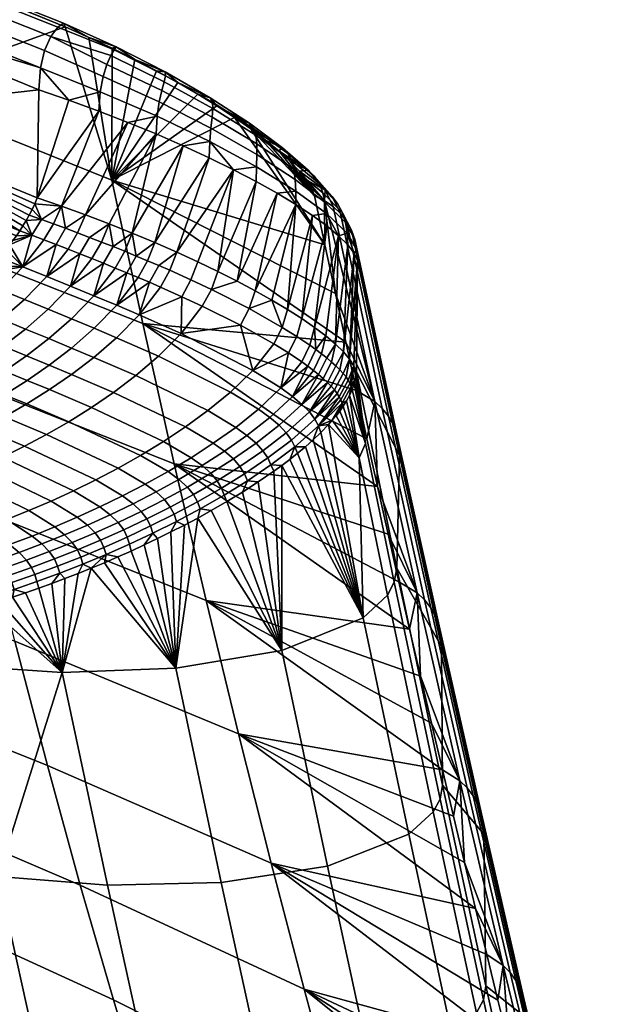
# Model space of a CAD drawing. Header units: millimetres. Extents: x -294 to 294, y -233 to 285.
# Tile 86 of 88: x 191 to 223, y 191 to 246. Entities that reach past the tile are written whole.
import ezdxf

# ---------------------------------------------------------------- set-up
doc = ezdxf.new("R2010")
doc.units = ezdxf.units.MM
doc.header["$MEASUREMENT"] = 0
doc.layers.add('podnoz', color=251, linetype='Continuous')
doc.layers.add('sedak', color=22, linetype='Continuous')

msp = doc.modelspace()

# ---------------------------------------------------------------- meshes
at = {"layer": 'podnoz'}
mesh = msp.add_polyface(dxfattribs=at)
corners = [(238.119, 158.477, 449.14), (194.352, 146.78, 436.852), (194.004, 146.365, 438.304), (237.365, 157.932, 451.99), (239.138, 157.932, 446.374), (195.228, 146.78, 434.076), (194.758, 146.909, 435.454), (236.892, 272.097, 2), (235.5, 271.316, 2), (237.055, 117.209, 611.832), (234.292, 270.275, 2), (234.343, 115.483, 611.393), (233.309, 269.016, 2), (232.59, 267.604, 2), (232.562, 112.854, 610.725), (238.413, 272.582, 2), (240, 272.746, 2), (240, 117.754, 611.97), (241.587, 272.582, 2), (242.945, 117.209, 611.832), (243.108, 272.097, 2), (244.5, 271.316, 2), (245.657, 115.483, 611.393), (245.708, 270.275, 2), (246.691, 269.016, 2), (232, 110, 610), (232.15, 266.081, 2), (232, 264.492, 2), (247.438, 112.854, 610.725), (247.85, 266.081, 2), (247.41, 267.604, 2), (248, 110, 610), (248, 264.492, 2), (247.438, 107.146, 609.275), (246.691, 259.968, 2), (247.41, 261.38, 2), (247.85, 262.903, 2), (242.945, 102.791, 608.168), (243.108, 256.886, 2), (244.5, 257.667, 2), (245.657, 104.517, 608.607), (245.708, 258.709, 2), (232.15, 262.903, 2), (232.59, 261.38, 2), (232.562, 107.146, 609.275), (234.343, 104.517, 608.607), (233.309, 259.968, 2), (234.292, 258.709, 2), (235.5, 257.667, 2), (241.587, 256.402, 2), (240, 102.246, 608.03), (240, 256.238, 2), (238.413, 256.402, 2), (236.892, 256.886, 2), (237.055, 102.791, 608.168)]
mesh.append_faces([[corners[k] for k in face] for face in [(0, 1, 2, 3), (4, 5, 6, 0), (7, 8, 9, 9), (8, 10, 11, 11), (12, 11, 10, 10), (12, 13, 14, 14), (15, 7, 9, 9), (16, 17, 18, 18), (18, 19, 20, 20), (21, 22, 23, 23), (21, 20, 19, 19), (16, 15, 17, 17), (23, 22, 24, 24), (25, 26, 27, 27), (13, 26, 14, 14), (11, 12, 14, 14), (8, 11, 9, 9), (28, 29, 30, 30), (19, 18, 17, 17), (28, 24, 22, 22), (19, 22, 21, 21), (31, 32, 29, 29), (17, 15, 9, 9), (28, 30, 24, 24), (33, 34, 35, 35), (33, 35, 36, 36), (37, 38, 39, 39), (40, 39, 41, 41), (40, 41, 34, 34), (42, 43, 44, 44), (27, 42, 25, 25), (45, 46, 47, 47), (45, 47, 48, 48), (46, 44, 43, 43), (38, 37, 49, 49), (50, 51, 49, 49), (51, 50, 52, 52), (53, 52, 54, 54), (48, 53, 54, 54), (54, 45, 48, 48), (44, 25, 42, 42), (32, 31, 36, 36)]])
mesh = msp.add_polyface(dxfattribs=at)
corners = [(237.069, 153.577, 456.609), (193.929, 140.567, 443.441), (194.231, 139.156, 443.677), (237.592, 150.723, 457.363), (236.967, 156.206, 454.708), (193.595, 143.399, 442.108), (193.708, 142.01, 442.923), (194.614, 137.746, 443.658), (238.454, 147.87, 457.046), (241.546, 153.577, 442.422), (197.625, 143.399, 429.338), (197.012, 144.638, 430.234), (240.373, 156.206, 443.919), (242.541, 150.148, 442.17), (199.18, 138.581, 428.484), (199.047, 139.156, 428.419), (242.408, 150.723, 442.105), (198.665, 140.567, 428.438), (198.186, 142.01, 428.736), (196.383, 145.646, 431.376), (239.138, 157.932, 446.374), (237.365, 157.932, 451.99), (193.748, 145.646, 439.726), (193.607, 144.638, 441.023), (194.004, 146.365, 438.304), (195.777, 146.365, 432.688), (195.228, 146.78, 434.076), (238.119, 158.477, 449.14), (194.758, 146.909, 435.454), (194.352, 146.78, 436.852), (177.675, 144.25, 433.426), (176.946, 142.478, 436.045), (185.907, 143.077, 438.64), (186.468, 144.837, 435.972), (178.461, 144.8, 430.586), (187.249, 145.387, 433.131), (179.242, 144.228, 427.749), (188.171, 144.823, 430.335), (179.955, 142.436, 425.139), (189.179, 143.051, 427.81), (169.983, 144.612, 431.395), (169.205, 142.842, 434.001), (170.746, 145.164, 428.549), (171.439, 144.595, 425.689), (172.001, 142.809, 423.038), (232.562, 112.854, 610.725), (232.15, 266.081, 2), (232, 110, 610), (248, 110, 610), (247.85, 266.081, 2), (247.438, 112.854, 610.725), (247.438, 107.146, 609.275), (247.85, 262.903, 2), (245.657, 104.517, 608.607), (246.691, 259.968, 2), (232.562, 107.146, 609.275), (233.309, 259.968, 2), (234.343, 104.517, 608.607)]
mesh.append_faces([[corners[k] for k in face] for face in [(0, 1, 2, 3), (4, 5, 6, 0), (3, 2, 7, 8), (9, 10, 11, 12), (13, 14, 15, 16), (16, 17, 18, 9), (12, 11, 19, 20), (21, 22, 23, 4), (0, 6, 1, 1), (4, 23, 5, 5), (21, 24, 22, 22), (20, 25, 26, 26), (27, 28, 29, 29), (9, 18, 10, 10), (20, 19, 25, 25), (30, 31, 32, 33), (34, 30, 33, 35), (36, 34, 35, 37), (38, 36, 37, 39), (40, 41, 31, 30), (42, 40, 30, 34), (43, 42, 34, 36), (44, 43, 36, 38), (32, 23, 22, 22), (33, 22, 24, 24), (23, 32, 5, 5), (35, 29, 28, 28), (35, 28, 26, 26), (37, 25, 19, 19), (39, 11, 10, 10), (11, 39, 19, 19), (25, 37, 26, 26), (29, 33, 24, 24), (32, 22, 33, 33), (33, 29, 35, 35), (37, 19, 39, 39), (35, 26, 37, 37), (45, 46, 47, 47), (48, 49, 50, 50), (51, 52, 48, 48), (53, 54, 51, 51), (55, 56, 57, 57)]])
mesh = msp.add_polyface(dxfattribs=at)
corners = [(242.979, 147.428, 443.081), (199.44, 137.222, 428.808), (199.18, 138.581, 428.484), (242.541, 150.148, 442.17), (243.014, 145.011, 445.013), (199.653, 133.444, 431.327), (199.693, 134.575, 430.244), (242.603, 143.458, 447.628), (199.499, 132.535, 432.585), (241.881, 142.97, 450.327), (198.907, 131.519, 435.318), (199.242, 131.891, 433.942), (199.619, 135.861, 429.395), (240.862, 143.515, 453.094), (198.051, 131.533, 438.02), (198.521, 131.403, 436.642), (239.627, 145.241, 455.548), (196.896, 132.667, 440.719), (197.502, 131.948, 439.408), (238.454, 147.87, 457.046), (195.093, 136.302, 443.36), (195.653, 134.914, 442.758), (196.267, 133.674, 441.862), (194.614, 137.746, 443.658), (242.408, 150.723, 442.105), (199.047, 139.156, 428.419), (198.665, 140.567, 428.438), (190.634, 136.85, 425.84), (190.773, 134.069, 426.658), (190.557, 131.602, 428.513), (190.001, 130.019, 431.083), (189.257, 129.527, 433.776), (188.335, 130.09, 436.572), (187.327, 131.863, 439.096), (186.472, 134.555, 440.692), (197.625, 143.399, 429.338), (198.186, 142.01, 428.736), (190.034, 140.359, 426.214), (197.403, 138.738, 427.902), (190.566, 137.438, 425.795), (241.587, 256.402, 2), (242.945, 102.791, 608.168), (240, 102.246, 608.03), (244.5, 257.667, 2), (245.657, 104.517, 608.607), (238.413, 256.402, 2), (237.055, 102.791, 608.168)]
mesh.append_faces([[corners[k] for k in face] for face in [(0, 1, 2, 3), (4, 5, 6, 0), (7, 8, 5, 4), (9, 10, 11, 7), (0, 12, 1, 1), (0, 6, 12, 12), (7, 11, 8, 8), (13, 14, 15, 9), (16, 17, 18, 13), (19, 20, 21, 16), (15, 10, 9, 9), (13, 18, 14, 14), (16, 22, 17, 17), (16, 21, 22, 22), (19, 23, 20, 20), (24, 25, 26, 26), (27, 2, 1, 1), (28, 1, 12, 12), (29, 6, 5, 5), (29, 5, 8, 8), (6, 28, 12, 12), (30, 11, 10, 10), (31, 10, 15, 15), (32, 14, 18, 18), (33, 17, 22, 22), (17, 32, 18, 18), (14, 31, 15, 15), (11, 30, 8, 8), (28, 6, 29, 29), (29, 8, 30, 30), (34, 21, 20, 20), (34, 20, 23, 23), (27, 1, 28, 28), (35, 36, 37, 37), (26, 37, 36, 36), (38, 26, 25, 25), (38, 2, 27, 39), (26, 38, 39, 39), (25, 2, 38, 38), (40, 41, 42, 42), (41, 43, 44, 44), (45, 42, 46, 46)]])
at = {"layer": 'sedak'}
mesh = msp.add_polyface(dxfattribs=at)
corners = [(180.74, 246.536, 807.085), (180.667, 240.546, 807.229), (192.164, 241.849, 807.065), (192.077, 235.864, 807.229), (169.142, 244.94, 807.23), (185.591, 233.784, 743.564), (183.882, 241.799, 772.882), (196.212, 236.849, 773.084), (197.929, 228.91, 743.977), (173.077, 238.348, 743.174), (171.397, 246.429, 772.69), (182.135, 250.05, 802.14), (193.637, 245.322, 802.148), (170.519, 254.487, 802.133), (170.158, 254.466, 805.331), (193.221, 245.307, 805.318), (193.542, 245.528, 804.255), (170.408, 254.695, 804.396), (170.541, 254.689, 803.314), (169.823, 253.932, 806.131), (192.844, 244.799, 806.104), (169.3, 252.148, 806.984), (192.257, 243.061, 806.942), (192.492, 244.017, 806.644), (169.51, 253.123, 806.682), (169.059, 242.954, 806.861), (168.861, 240.842, 805.753), (190.546, 233.265, 806.329), (187.957, 230.605, 803.606), (188.36, 230.961, 804.07), (191.113, 234.038, 806.792), (190.353, 233.024, 806.154), (190.738, 233.513, 806.494), (189.96, 232.565, 805.78), (190.927, 233.771, 806.649), (191.294, 234.316, 806.919), (191.47, 234.605, 807.029), (191.639, 234.906, 807.118), (191.798, 235.217, 807.184), (191.945, 235.537, 807.222), (188.763, 231.333, 804.522), (189.164, 231.722, 804.959), (192.312, 234.67, 807.127)]
mesh.append_faces([[corners[k] for k in face] for face in [(0, 1, 2, 2), (1, 3, 2, 2), (0, 4, 1, 1), (5, 6, 7, 8), (9, 10, 6, 5), (6, 11, 12, 12), (6, 13, 11, 11), (13, 6, 10, 10), (12, 7, 6, 6), (14, 15, 16, 17), (12, 18, 17, 16), (18, 12, 11, 11), (19, 20, 15, 14), (21, 22, 23, 24), (24, 23, 20, 19), (22, 21, 0, 0), (0, 2, 22, 22), (4, 25, 1, 1), (25, 26, 27, 27), (28, 29, 26, 26), (25, 30, 1, 1), (26, 31, 27, 27), (27, 32, 25, 25), (33, 31, 26, 26), (34, 25, 32, 32), (1, 30, 35, 35), (35, 36, 1, 1), (37, 1, 36, 36), (38, 39, 1, 1), (39, 3, 1, 1), (38, 1, 37, 37), (30, 25, 34, 34), (40, 41, 26, 26), (38, 42, 39, 39)]])
mesh = msp.add_polyface(dxfattribs=at)
corners = [(192.077, 235.864, 807.229), (193.839, 241.273, 806.98), (192.164, 241.849, 807.065), (195.488, 240.668, 806.74), (193.42, 235.404, 807.175), (197.101, 240.042, 806.351), (198.664, 239.399, 805.815), (194.75, 234.924, 807.022), (196.061, 234.427, 806.771), (197.345, 233.916, 806.424), (195.563, 241.724, 806.632), (192.257, 243.061, 806.942), (195.729, 242.579, 806.373), (192.492, 244.017, 806.644), (195.944, 243.245, 805.969), (192.844, 244.799, 806.104), (196.163, 243.732, 805.423), (193.221, 245.307, 805.318), (196.346, 244.055, 804.74), (196.446, 244.223, 803.924), (193.542, 245.528, 804.255), (194.949, 244.745, 802.087), (193.637, 245.322, 802.148), (196.231, 244.147, 801.909), (196.212, 236.849, 773.084), (198.696, 242.895, 801.213), (199.862, 242.252, 800.702), (197.483, 243.528, 801.617), (199.191, 242.625, 803.827), (199.173, 242.83, 803.053), (199.116, 242.29, 804.49), (198.986, 241.812, 805.031), (198.841, 241.178, 805.439), (198.721, 240.378, 805.704), (191.945, 235.537, 807.222), (192.312, 234.67, 807.127), (192.985, 234.427, 807.121)]
mesh.append_faces([[corners[k] for k in face] for face in [(0, 1, 2, 2), (3, 0, 4, 4), (1, 0, 3, 3), (5, 3, 4, 4), (6, 5, 7, 7), (7, 5, 4, 4), (6, 7, 8, 8), (8, 9, 6, 6), (10, 1, 3, 3), (1, 10, 11, 11), (11, 2, 1, 1), (12, 13, 11, 10), (14, 15, 13, 12), (16, 15, 14, 14), (17, 15, 16, 18), (19, 20, 17, 18), (21, 22, 20, 20), (23, 21, 19, 19), (20, 19, 21, 21), (24, 22, 21, 21), (25, 26, 24, 24), (24, 27, 25, 25), (23, 27, 24, 24), (23, 24, 21, 21), (28, 29, 19, 18), (30, 28, 18, 16), (31, 30, 16, 14), (32, 31, 14, 12), (33, 32, 12, 10), (23, 19, 27, 27), (10, 3, 5, 33), (4, 34, 35, 35), (4, 0, 34, 34), (36, 4, 35, 35)]])
mesh = msp.add_polyface(dxfattribs=at)
corners = [(201.599, 238.084, 804.326), (200.167, 238.745, 805.138), (198.595, 233.395, 805.985), (198.664, 239.399, 805.815), (197.345, 233.916, 806.424), (202.948, 237.424, 803.385), (202.084, 231.796, 804.135), (204.206, 236.769, 802.32), (203.006, 240.31, 798.562), (196.212, 236.849, 773.084), (202.025, 240.954, 799.373), (200.975, 241.603, 800.087), (199.862, 242.252, 800.702), (208.014, 233.266, 779.432), (201.783, 241.157, 802.407), (201.655, 241.403, 801.698), (199.173, 242.83, 803.053), (199.191, 242.625, 803.827), (201.812, 240.802, 803.031), (199.116, 242.29, 804.49), (201.775, 240.327, 803.552), (198.986, 241.812, 805.031), (201.705, 239.722, 803.953), (198.841, 241.178, 805.439), (201.636, 238.978, 804.216), (198.721, 240.378, 805.704), (204.057, 239.706, 800.538), (203.836, 239.991, 799.912), (204.183, 239.329, 801.102), (204.235, 238.853, 801.584), (204.241, 238.271, 801.962), (204.224, 237.579, 802.215), (198.696, 242.895, 801.213), (197.483, 243.528, 801.617), (196.446, 244.223, 803.924), (197.101, 240.042, 806.351), (203.911, 239.676, 797.66), (205.66, 238.641, 797.75)]
mesh.append_faces([[corners[k] for k in face] for face in [(0, 1, 2, 2), (1, 3, 4, 4), (5, 6, 7, 7), (8, 9, 10, 10), (9, 11, 10, 10), (11, 9, 12, 12), (8, 13, 9, 9), (14, 15, 16, 17), (18, 14, 17, 19), (20, 18, 19, 21), (22, 20, 21, 23), (24, 22, 23, 25), (26, 27, 15, 14), (28, 26, 14, 18), (29, 28, 18, 20), (30, 29, 20, 22), (31, 30, 22, 24), (16, 32, 33, 33), (15, 11, 12, 12), (16, 12, 32, 32), (16, 15, 12, 12), (33, 34, 16, 16), (11, 15, 10, 10), (25, 3, 1, 24), (24, 1, 0, 0), (3, 25, 35, 35), (5, 24, 0, 0), (10, 15, 27, 27), (27, 36, 8, 8), (37, 36, 27, 27), (31, 5, 7, 7), (31, 24, 5, 5), (8, 10, 27, 27)]])
mesh = msp.add_polyface(dxfattribs=at)
corners = [(174.774, 230.579, 713.586), (173.077, 238.348, 743.174), (185.591, 233.784, 743.564), (187.32, 226.016, 714.188), (168.218, 236.471, 801.756), (185.138, 228.456, 800.125), (185.941, 229.018, 801.152), (186.748, 229.619, 802.157), (184.336, 227.927, 799.078), (187.554, 230.264, 803.131), (168.861, 240.842, 805.753), (188.36, 230.961, 804.07), (188.763, 231.333, 804.522), (187.957, 230.605, 803.606), (189.563, 232.132, 805.38), (189.164, 231.722, 804.959), (189.96, 232.565, 805.78), (191.291, 232.045, 805.793), (193.123, 233.284, 806.783), (192.455, 233.541, 806.805), (192.615, 231.511, 805.729), (191.376, 230.238, 804.44), (190.06, 230.779, 804.503), (190.129, 229.145, 803.015), (188.819, 229.688, 803.075), (192.312, 234.67, 807.127), (191.798, 235.217, 807.184), (191.639, 234.906, 807.118), (191.785, 233.794, 806.805), (191.47, 234.605, 807.029), (191.294, 234.316, 806.919), (191.113, 234.038, 806.792), (190.927, 233.771, 806.649), (190.738, 233.513, 806.494), (190.546, 233.265, 806.329), (190.353, 233.024, 806.154)]
mesh.append_faces([[corners[k] for k in face] for face in [(0, 1, 2, 3), (4, 5, 6, 6), (6, 7, 4, 4), (8, 5, 4, 4), (9, 4, 7, 7), (10, 11, 12, 12), (4, 9, 13, 13), (14, 10, 15, 15), (16, 10, 14, 14), (17, 18, 19, 19), (20, 18, 17, 17), (21, 20, 17, 22), (23, 21, 22, 24), (25, 26, 27, 27), (28, 29, 30, 30), (28, 31, 32, 32), (31, 28, 30, 30), (29, 25, 27, 27), (28, 33, 34, 34), (32, 33, 28, 28), (28, 25, 29, 29), (17, 34, 35, 35), (35, 16, 17, 17), (14, 15, 17, 17), (17, 16, 14, 14), (12, 22, 15, 15), (12, 11, 22, 22), (13, 9, 24, 24), (22, 11, 13, 13), (34, 17, 28, 28), (19, 28, 17, 17), (22, 13, 24, 24), (17, 15, 22, 22)]])
mesh = msp.add_polyface(dxfattribs=at)
corners = [(207.438, 235.978, 789.287), (203.911, 239.676, 797.66), (204.731, 239.056, 796.671), (208.014, 233.266, 779.432), (203.006, 240.31, 798.562), (205.46, 238.457, 795.601), (207.011, 236.842, 791.968), (207.29, 236.385, 790.646), (206.607, 237.344, 793.241), (206.088, 237.885, 794.455), (205.958, 238.322, 798.277), (205.66, 238.641, 797.75), (203.836, 239.991, 799.912), (204.057, 239.706, 800.538), (206.166, 237.924, 798.764), (204.183, 239.329, 801.102), (206.3, 237.445, 799.189), (204.235, 238.853, 801.584), (206.374, 236.883, 799.527), (204.241, 238.271, 801.962), (206.404, 236.235, 799.756), (204.224, 237.579, 802.215), (207.432, 237.047, 795.669), (207.076, 237.394, 795.257), (207.705, 236.632, 796.06), (207.903, 236.151, 796.408), (208.034, 235.604, 796.692), (208.104, 234.992, 796.892), (208.418, 235.931, 792.815), (208.026, 236.296, 792.513), (208.734, 235.507, 793.11), (208.978, 235.027, 793.377), (207.981, 235.708, 789.393), (208.461, 235.379, 789.512), (208.872, 234.994, 789.642), (204.206, 236.769, 802.32), (205.362, 236.125, 801.14), (206.406, 235.498, 799.851)]
mesh.append_faces([[corners[k] for k in face] for face in [(0, 1, 2, 2), (1, 3, 4, 4), (2, 5, 0, 0), (0, 6, 7, 7), (0, 8, 6, 6), (9, 8, 0, 0), (0, 5, 9, 9), (10, 11, 12, 13), (14, 10, 13, 15), (16, 14, 15, 17), (18, 16, 17, 19), (20, 18, 19, 21), (22, 23, 11, 10), (24, 22, 10, 14), (25, 24, 14, 16), (26, 25, 16, 18), (27, 26, 18, 20), (28, 29, 23, 22), (30, 28, 22, 24), (31, 30, 24, 25), (11, 5, 2, 2), (11, 2, 1, 1), (23, 8, 9, 9), (29, 8, 23, 23), (5, 11, 23, 23), (5, 23, 9, 9), (8, 29, 6, 6), (32, 6, 29, 29), (32, 0, 7, 7), (6, 32, 7, 7), (33, 32, 29, 29), (33, 29, 28, 34), (21, 35, 36, 20), (37, 20, 36, 36)]])
mesh = msp.add_polyface(dxfattribs=at)
corners = [(205.942, 229.685, 800.55), (207.328, 234.892, 798.463), (206.406, 235.498, 799.851), (207.439, 228.692, 798.346), (208.771, 233.771, 795.428), (208.12, 234.315, 796.986), (209.377, 226.945, 793.305), (209.809, 232.399, 790.412), (209.623, 232.808, 792.128), (209.035, 227.344, 794.629), (209.275, 233.267, 793.804), (208.596, 227.771, 795.916), (206.73, 229.181, 799.478), (208.062, 228.221, 797.157), (205.078, 230.202, 801.555), (209.617, 226.577, 791.952), (203.911, 239.676, 797.66), (207.438, 235.978, 789.287), (208.014, 233.266, 779.432), (207.981, 235.708, 789.393), (208.591, 230.566, 769.574), (210.778, 224.605, 750.07), (208.461, 235.379, 789.512), (208.872, 234.994, 789.642), (211.191, 224.218, 750.199), (209.213, 234.558, 789.782), (211.535, 223.78, 750.338), (209.781, 232.992, 790.247), (211.999, 222.769, 750.638), (209.671, 233.553, 790.086), (209.147, 234.492, 793.596), (208.978, 235.027, 793.377), (207.903, 236.151, 796.408), (208.034, 235.604, 796.692), (209.246, 233.905, 793.745), (208.104, 234.992, 796.892), (208.734, 235.507, 793.11), (208.418, 235.931, 792.815), (209.48, 234.076, 789.93), (206.404, 236.235, 799.756)]
mesh.append_faces([[corners[k] for k in face] for face in [(0, 1, 2, 2), (3, 4, 5, 5), (6, 7, 8, 8), (9, 8, 10, 10), (11, 10, 4, 4), (12, 5, 1, 1), (1, 0, 12, 12), (3, 13, 4, 4), (12, 3, 5, 5), (0, 2, 14, 14), (6, 15, 7, 7), (11, 4, 13, 13), (16, 17, 18, 18), (19, 18, 17, 17), (19, 20, 18, 18), (21, 19, 22, 22), (21, 20, 19, 19), (21, 22, 23, 24), (25, 26, 24, 23), (27, 28, 29, 29), (30, 31, 32, 33), (34, 30, 33, 35), (36, 25, 23, 37), (25, 36, 31, 38), (39, 2, 1, 35), (35, 1, 5, 5), (5, 4, 35, 35), (30, 29, 38, 31), (34, 27, 29, 30), (35, 4, 34, 34), (10, 34, 4, 4), (7, 27, 8, 8), (34, 10, 8, 8), (34, 8, 27, 27)]])
mesh = msp.add_polyface(dxfattribs=at)
corners = [(202.948, 237.424, 803.385), (201.599, 238.084, 804.326), (199.805, 232.866, 805.455), (200.167, 238.745, 805.138), (197.345, 233.916, 806.424), (198.595, 233.395, 805.985), (200.97, 232.332, 804.837), (202.084, 231.796, 804.135), (203.145, 231.26, 803.352), (204.206, 236.769, 802.32), (204.145, 230.728, 802.49), (205.362, 236.125, 801.14), (206.406, 235.498, 799.851), (205.078, 230.202, 801.555), (208.591, 230.566, 769.574), (209.171, 227.879, 759.713), (196.212, 236.849, 773.084), (197.929, 228.91, 743.977), (208.014, 233.266, 779.432), (198.9, 230.926, 805.312), (199.417, 231.857, 805.521), (198.812, 232.121, 805.794), (198.291, 231.191, 805.58), (198.194, 232.384, 806.045), (197.672, 231.455, 805.825), (197.723, 229.396, 804.383), (201.224, 229.865, 804.027), (201.725, 230.793, 804.222), (200.596, 231.325, 804.913), (200.087, 230.396, 804.711), (200.054, 228.35, 803.109), (203.331, 228.811, 802.421), (203.812, 229.734, 802.605), (197.568, 232.646, 806.273), (205.643, 228.699, 800.696), (205.942, 229.685, 800.55)]
mesh.append_faces([[corners[k] for k in face] for face in [(0, 1, 2, 2), (3, 4, 5, 5), (5, 2, 1, 1), (6, 0, 2, 2), (0, 6, 7, 7), (7, 8, 9, 9), (10, 11, 8, 8), (11, 10, 12, 12), (10, 13, 12, 12), (9, 8, 11, 11), (14, 15, 16, 16), (17, 16, 15, 15), (18, 14, 16, 16), (19, 20, 21, 22), (22, 21, 23, 24), (22, 25, 19, 19), (26, 27, 28, 29), (29, 28, 20, 19), (29, 30, 26, 26), (25, 29, 19, 19), (30, 29, 25, 25), (31, 32, 27, 26), (30, 31, 26, 26), (5, 23, 21, 2), (6, 28, 27, 7), (8, 7, 27, 27), (2, 20, 28, 6), (32, 10, 8, 27), (5, 33, 23, 23), (2, 21, 20, 20), (34, 35, 13, 13), (13, 32, 34, 34), (10, 32, 13, 13)]])
mesh = msp.add_polyface(dxfattribs=at)
corners = [(192.455, 233.541, 806.805), (192.985, 234.427, 807.121), (192.312, 234.67, 807.127), (191.785, 233.794, 806.805), (193.788, 233.025, 806.733), (194.32, 233.929, 807.032), (193.654, 234.18, 807.092), (193.123, 233.284, 806.783), (192.615, 231.511, 805.729), (195.107, 232.505, 806.544), (195.639, 233.421, 806.812), (194.982, 233.676, 806.938), (194.45, 232.765, 806.654), (193.929, 230.978, 805.559), (192.685, 229.701, 804.281), (191.376, 230.238, 804.44), (196.404, 231.981, 806.239), (196.933, 232.906, 806.478), (196.29, 233.165, 806.658), (195.76, 232.243, 806.405), (195.224, 230.448, 805.277), (193.976, 229.17, 804.014), (197.672, 231.455, 805.825), (198.194, 232.384, 806.045), (197.568, 232.646, 806.273), (197.042, 231.718, 806.045), (196.491, 229.921, 804.883), (198.291, 231.191, 805.58), (197.723, 229.396, 804.383), (193.42, 235.404, 807.175), (194.75, 234.924, 807.022), (196.061, 234.427, 806.771), (197.345, 233.916, 806.424), (198.595, 233.395, 805.985)]
mesh.append_faces([[corners[k] for k in face] for face in [(0, 1, 2, 3), (4, 5, 6, 7), (7, 6, 1, 0), (7, 8, 4, 4), (9, 10, 11, 12), (12, 11, 5, 4), (12, 13, 9, 9), (8, 12, 4, 4), (13, 12, 8, 8), (14, 13, 8, 15), (16, 17, 18, 19), (19, 18, 10, 9), (19, 20, 16, 16), (13, 19, 9, 9), (20, 19, 13, 13), (21, 20, 13, 14), (22, 23, 24, 25), (25, 24, 17, 16), (25, 26, 22, 22), (20, 25, 16, 16), (26, 25, 20, 20), (26, 27, 22, 22), (28, 27, 26, 26), (29, 1, 6, 6), (30, 29, 6, 6), (30, 5, 11, 31), (30, 6, 5, 5), (31, 11, 10, 10), (10, 18, 31, 31), (24, 32, 17, 17), (33, 32, 24, 24), (17, 32, 18, 18), (31, 18, 32, 32)]])
mesh = msp.add_polyface(dxfattribs=at)
corners = [(209.035, 227.344, 794.629), (209.275, 233.267, 793.804), (208.596, 227.771, 795.916), (209.623, 232.808, 792.128), (209.377, 226.945, 793.305), (209.809, 232.399, 790.412), (209.617, 226.577, 791.952), (209.753, 226.242, 790.58), (212.14, 221.613, 750.959), (210.778, 224.605, 750.07), (209.753, 225.203, 749.848), (209.171, 227.879, 759.713), (208.591, 230.566, 769.574), (209.671, 233.553, 790.086), (211.999, 222.769, 750.638), (211.806, 223.295, 750.485), (209.48, 234.076, 789.93), (211.535, 223.78, 750.338), (209.213, 234.558, 789.782), (209.781, 232.992, 790.247), (207.924, 225.866, 795.966), (208.382, 226.782, 796.133), (208.115, 227.006, 796.75), (207.664, 226.09, 796.583), (207.825, 227.235, 797.355), (207.377, 226.319, 797.188), (208.36, 225.44, 794.695), (208.84, 226.355, 794.864), (208.624, 226.565, 795.504), (208.156, 225.65, 795.336), (206.742, 224.437, 795.024), (208.683, 225.044, 793.386), (209.184, 225.958, 793.555), (209.027, 226.152, 794.214), (208.536, 225.238, 794.045), (208.894, 224.682, 792.048), (209.396, 225.597, 792.215), (209.305, 225.773, 792.888), (208.801, 224.859, 792.72), (208.062, 228.221, 797.157), (207.512, 227.469, 797.947), (207.439, 228.692, 798.346), (209.464, 225.428, 791.536), (209.716, 225.929, 790.726), (209.635, 225.598, 790.818), (209.519, 225.262, 790.857)]
mesh.append_faces([[corners[k] for k in face] for face in [(0, 1, 2, 2), (3, 0, 4, 4), (5, 6, 7, 7), (7, 8, 5, 5), (9, 10, 11, 11), (9, 11, 12, 12), (13, 14, 15, 16), (16, 15, 17, 18), (8, 14, 19, 19), (19, 5, 8, 8), (20, 21, 22, 23), (23, 22, 24, 25), (26, 27, 28, 29), (29, 28, 21, 20), (30, 29, 20, 20), (31, 32, 33, 34), (34, 33, 27, 26), (35, 36, 37, 38), (38, 37, 32, 31), (39, 24, 22, 2), (2, 21, 28, 0), (24, 39, 40, 40), (22, 21, 2, 2), (4, 32, 37, 6), (0, 27, 33, 4), (41, 40, 39, 39), (0, 28, 27, 27), (4, 33, 32, 32), (6, 37, 36, 36), (36, 42, 6, 6), (42, 43, 6, 6), (7, 6, 43, 43), (42, 44, 43, 43), (45, 44, 42, 42)]])
mesh = msp.add_polyface(dxfattribs=at)
corners = [(187.32, 226.016, 714.188), (185.591, 233.784, 743.564), (197.929, 228.91, 743.977), (199.667, 221.148, 714.826), (191.433, 228.606, 802.865), (192.685, 229.701, 804.281), (191.376, 230.238, 804.44), (190.129, 229.145, 803.015), (190.205, 227.656, 801.39), (188.906, 228.194, 801.53), (192.72, 228.075, 802.61), (193.976, 229.17, 804.014), (191.488, 227.126, 801.146), (190.271, 226.281, 799.633), (188.991, 226.81, 799.867), (189.021, 225.488, 798.029), (187.743, 226.016, 798.252), (195.24, 228.645, 803.631), (196.491, 229.921, 804.883), (195.224, 230.448, 805.277), (193.982, 227.553, 802.237), (192.748, 226.606, 800.782), (191.528, 225.762, 799.279), (190.275, 224.97, 797.685), (189.05, 224.259, 796.081), (187.798, 224.776, 796.416), (196.471, 228.124, 803.14), (197.723, 229.396, 804.383), (195.211, 227.037, 801.753), (193.976, 226.094, 800.305), (192.755, 225.253, 798.809), (191.5, 224.463, 797.224), (190.273, 223.753, 795.628), (189.057, 223.104, 794.007), (187.835, 223.61, 794.451), (197.544, 226.026, 800.493), (198.803, 227.097, 801.873), (196.308, 225.096, 799.053), (195.085, 224.263, 797.567), (193.829, 223.478, 795.994), (192.6, 222.77, 794.411), (191.379, 222.121, 792.803), (190.162, 221.52, 791.166), (187.844, 222.506, 792.355), (199.066, 222.385, 794.077), (200.293, 223.194, 795.557), (197.803, 221.615, 792.512), (196.561, 220.914, 790.938), (195.323, 220.262, 789.34), (194.085, 219.653, 787.714), (192.853, 219.085, 786.071), (188.953, 220.968, 789.511), (196.814, 219.373, 787.142), (198.068, 220.025, 788.742)]
mesh.append_faces([[corners[k] for k in face] for face in [(0, 1, 2, 3), (4, 5, 6, 7), (8, 4, 7, 9), (10, 11, 5, 4), (12, 10, 4, 8), (13, 12, 8, 14), (15, 13, 14, 16), (17, 18, 19, 11), (20, 17, 11, 10), (21, 20, 10, 12), (22, 21, 12, 13), (23, 22, 13, 15), (24, 23, 15, 25), (26, 27, 18, 17), (28, 26, 17, 20), (29, 28, 20, 21), (30, 29, 21, 22), (31, 30, 22, 23), (32, 31, 23, 24), (33, 32, 24, 34), (35, 36, 26, 28), (37, 35, 28, 29), (38, 37, 29, 30), (39, 38, 30, 31), (40, 39, 31, 32), (41, 40, 32, 33), (42, 41, 33, 43), (44, 45, 37, 38), (46, 44, 38, 39), (47, 46, 39, 40), (48, 47, 40, 41), (49, 48, 41, 42), (50, 49, 42, 51), (52, 53, 47, 48)]])
mesh = msp.add_polyface(dxfattribs=at)
corners = [(199.667, 221.148, 714.826), (197.929, 228.91, 743.977), (210.925, 219.887, 730.11), (198.803, 227.097, 801.873), (200.054, 228.35, 803.109), (197.723, 229.396, 804.383), (196.471, 228.124, 803.14), (205.181, 227.781, 800.521), (205.643, 228.699, 800.696), (203.812, 229.734, 802.605), (203.331, 228.811, 802.421), (204.028, 226.314, 799.605), (202.784, 225.115, 798.369), (201.528, 224.09, 796.991), (197.544, 226.026, 800.493), (200.293, 223.194, 795.557), (196.308, 225.096, 799.053), (205.577, 225.346, 797.432), (205.995, 227.281, 799.47), (204.331, 224.172, 796.187), (203.073, 223.166, 794.804), (201.834, 222.285, 793.366), (200.6, 221.486, 791.885), (199.066, 222.385, 794.077), (199.325, 220.723, 790.317), (197.803, 221.615, 792.512), (198.068, 220.025, 788.742), (196.561, 220.914, 790.938), (203.696, 222.72, 793.617), (204.961, 223.718, 795.004), (202.45, 221.844, 792.177), (201.209, 221.049, 790.693), (199.926, 220.289, 789.124), (198.66, 219.592, 787.547), (204.202, 222.287, 792.376), (205.477, 223.28, 793.766), (202.944, 221.415, 790.932), (201.692, 220.623, 789.447), (200.398, 219.865, 787.876), (203.309, 221.001, 789.64), (204.58, 221.872, 791.086), (202.042, 220.209, 788.154), (200.734, 219.452, 786.582), (203.56, 220.6, 788.314), (204.849, 221.473, 789.761), (202.278, 219.807, 786.827), (203.725, 220.21, 786.968), (205.026, 221.087, 788.417), (202.431, 219.415, 785.481), (204.321, 220.145, 786.169), (205.192, 220.742, 787.124), (203.451, 219.585, 785.191)]
mesh.append_faces([[corners[k] for k in face] for face in [(0, 1, 2, 2), (3, 4, 5, 6), (7, 8, 9, 10), (10, 11, 7, 7), (11, 10, 4, 4), (12, 11, 4, 3), (13, 12, 3, 14), (15, 13, 14, 16), (17, 18, 11, 11), (19, 17, 11, 12), (20, 19, 12, 13), (21, 20, 13, 15), (22, 21, 15, 23), (24, 22, 23, 25), (26, 24, 25, 27), (28, 29, 19, 20), (30, 28, 20, 21), (31, 30, 21, 22), (32, 31, 22, 24), (33, 32, 24, 26), (34, 35, 29, 28), (36, 34, 28, 30), (37, 36, 30, 31), (38, 37, 31, 32), (39, 40, 34, 36), (41, 39, 36, 37), (42, 41, 37, 38), (43, 44, 40, 39), (45, 43, 39, 41), (46, 47, 44, 43), (48, 46, 43, 45), (46, 49, 50, 47), (51, 49, 46, 46)]])
mesh = msp.add_polyface(dxfattribs=at)
corners = [(210.338, 222.539, 739.981), (197.929, 228.91, 743.977), (209.753, 225.203, 749.848), (209.171, 227.879, 759.713), (210.925, 219.887, 730.11), (206.73, 226.792, 798.357), (207.179, 227.708, 798.526), (206.449, 228.197, 799.641), (205.995, 227.281, 799.47), (205.643, 228.699, 800.696), (205.181, 227.781, 800.521), (205.577, 225.346, 797.432), (204.028, 226.314, 799.605), (207.377, 226.319, 797.188), (207.825, 227.235, 797.355), (207.512, 227.469, 797.947), (207.065, 226.553, 797.779), (206.214, 224.882, 796.255), (204.961, 223.718, 795.004), (204.331, 224.172, 796.187), (207.664, 226.09, 796.583), (206.742, 224.437, 795.024), (207.924, 225.866, 795.966), (205.477, 223.28, 793.766), (207.154, 224.017, 793.745), (208.156, 225.65, 795.336), (205.871, 222.863, 792.481), (204.58, 221.872, 791.086), (204.202, 222.287, 792.376), (207.457, 223.621, 792.429), (208.536, 225.238, 794.045), (206.157, 222.466, 791.159), (204.849, 221.473, 789.761), (206.35, 222.085, 789.816), (207.662, 223.249, 791.089), (205.026, 221.087, 788.417), (206.73, 229.181, 799.478), (207.439, 228.692, 798.346), (205.942, 229.685, 800.55), (205.628, 221.058, 787.591), (206.063, 221.387, 788.048), (206.932, 222.093, 788.928), (207.363, 222.476, 789.346), (206.498, 221.731, 788.495), (207.792, 222.884, 789.741), (205.192, 220.742, 787.124)]
mesh.append_faces([[corners[k] for k in face] for face in [(0, 1, 2, 2), (1, 3, 2, 2), (4, 1, 0, 0), (5, 6, 7, 8), (8, 7, 9, 10), (8, 11, 5, 5), (12, 8, 10, 10), (13, 14, 15, 16), (16, 15, 6, 5), (16, 17, 13, 13), (11, 16, 5, 5), (17, 16, 11, 11), (18, 17, 11, 19), (20, 21, 22, 22), (17, 20, 13, 13), (21, 20, 17, 17), (23, 21, 17, 18), (24, 25, 21, 21), (26, 24, 21, 23), (27, 26, 23, 28), (29, 30, 24, 24), (31, 29, 24, 26), (32, 31, 26, 27), (33, 34, 29, 31), (35, 33, 31, 32), (36, 7, 6, 37), (38, 9, 7, 36), (6, 15, 37, 37), (35, 39, 40, 33), (33, 41, 42, 34), (41, 33, 43, 43), (44, 34, 42, 42), (33, 40, 43, 43), (45, 39, 35, 35)]])
mesh = msp.add_polyface(dxfattribs=at)
corners = [(212.14, 221.613, 750.959), (211.998, 215.375, 752.518), (214.476, 211.033, 711.45), (214.531, 203.369, 709.595), (212.107, 214.618, 710.36), (199.667, 221.148, 714.826), (211.515, 217.247, 720.236), (212.704, 212.001, 700.48), (201.43, 213.579, 685.632), (213.304, 209.396, 690.598), (210.925, 219.887, 730.11), (213.527, 213.629, 710.707), (213.117, 214.018, 710.579), (210.778, 224.605, 750.07), (211.191, 224.218, 750.199), (213.869, 213.188, 710.844), (211.535, 223.78, 750.338), (214.139, 212.702, 710.988), (211.806, 223.295, 750.485), (214.333, 212.177, 711.139), (211.999, 222.769, 750.638), (202.431, 219.415, 785.481), (202.581, 219.057, 784.192), (203.451, 219.585, 785.191), (203.725, 220.21, 786.968), (201.099, 218.657, 783.91), (201.715, 218.558, 783.18), (208.215, 223.324, 790.106), (207.792, 222.884, 789.741), (210.122, 212.635, 753.399), (207.363, 222.476, 789.346), (205.628, 221.058, 787.591), (206.063, 221.387, 788.048), (206.932, 222.093, 788.928), (206.498, 221.731, 788.495), (205.192, 220.742, 787.124), (205.627, 210.812, 754.15), (204.321, 220.145, 786.169), (211.854, 214.601, 752.744), (210.265, 222.269, 779.677), (209.902, 221.481, 779.638), (211.477, 213.886, 752.967), (209.753, 226.242, 790.58), (200.973, 218.149, 782.301)]
mesh.append_faces([[corners[k] for k in face] for face in [(0, 1, 2, 2), (3, 2, 1, 1), (4, 5, 6, 6), (7, 5, 4, 4), (8, 7, 9, 9), (6, 5, 10, 10), (5, 7, 8, 8), (11, 12, 13, 14), (15, 11, 14, 16), (17, 15, 16, 18), (19, 17, 18, 20), (12, 6, 10, 10), (12, 4, 6, 6), (12, 9, 7, 7), (12, 7, 4, 4), (10, 13, 12, 12), (0, 2, 19, 20), (21, 22, 23, 24), (25, 26, 22, 21), (27, 28, 29, 29), (28, 30, 29, 29), (31, 29, 32, 32), (33, 34, 29, 29), (34, 32, 29, 29), (31, 35, 36, 36), (36, 35, 37, 37), (22, 36, 23, 23), (38, 39, 40, 41), (37, 23, 36, 36), (36, 22, 26, 26), (36, 29, 31, 31), (39, 38, 1, 42), (40, 29, 41, 41), (36, 26, 43, 43)]])
mesh = msp.add_polyface(dxfattribs=at)
corners = [(211.998, 215.375, 752.518), (212.14, 221.613, 750.959), (209.753, 226.242, 790.58), (210.778, 224.605, 750.07), (210.338, 222.539, 739.981), (209.753, 225.203, 749.848), (210.925, 219.887, 730.11), (208.156, 225.65, 795.336), (207.154, 224.017, 793.745), (208.36, 225.44, 794.695), (208.536, 225.238, 794.045), (207.457, 223.621, 792.429), (208.683, 225.044, 793.386), (208.801, 224.859, 792.72), (207.662, 223.249, 791.089), (208.894, 224.682, 792.048), (208.966, 224.509, 791.373), (209.464, 225.428, 791.536), (209.396, 225.597, 792.215), (209.208, 224.625, 790.792), (209.374, 224.934, 790.847), (209.519, 225.262, 790.857), (209.025, 224.335, 790.698), (208.423, 223.559, 790.275), (208.83, 224.062, 790.576), (208.628, 223.804, 790.432), (208.215, 223.324, 790.106), (207.792, 222.884, 789.741), (209.902, 221.481, 779.638), (206.932, 222.093, 788.928), (210.122, 212.635, 753.399), (207.363, 222.476, 789.346), (210.265, 222.269, 779.677), (209.635, 225.598, 790.818), (209.716, 225.929, 790.726)]
mesh.append_faces([[corners[k] for k in face] for face in [(0, 1, 2, 2), (3, 4, 5, 5), (3, 6, 4, 4), (7, 8, 9, 9), (10, 11, 12, 12), (8, 10, 9, 9), (13, 14, 15, 15), (11, 13, 12, 12), (14, 13, 11, 11), (16, 17, 18, 15), (16, 15, 14, 14), (16, 19, 20, 17), (21, 17, 20, 20), (22, 19, 16, 16), (23, 16, 14, 14), (16, 24, 22, 22), (16, 23, 25, 25), (16, 25, 24, 24), (26, 14, 27, 27), (23, 14, 26, 26), (23, 26, 28, 28), (29, 30, 31, 31), (21, 32, 33, 33), (2, 34, 32, 32), (34, 33, 32, 32), (20, 32, 21, 21), (28, 24, 25, 25), (22, 28, 19, 19), (24, 28, 22, 22), (28, 20, 19, 19), (25, 23, 28, 28), (20, 28, 32, 32), (30, 28, 26, 26)]])
mesh = msp.add_polyface(dxfattribs=at)
corners = [(189.071, 218.526, 684.752), (187.32, 226.016, 714.188), (199.667, 221.148, 714.826), (201.43, 213.579, 685.632), (191.624, 218.557, 784.412), (192.853, 219.085, 786.071), (188.953, 220.968, 789.511), (187.752, 220.458, 787.839), (190.4, 218.065, 782.739), (186.558, 219.99, 786.152), (195.556, 218.761, 785.516), (196.814, 219.373, 787.142), (195.323, 220.262, 789.34), (194.085, 219.653, 787.714), (194.302, 218.189, 783.874), (193.05, 217.653, 782.216), (191.802, 217.153, 780.546), (190.557, 216.687, 778.862), (189.179, 217.607, 781.051), (189.319, 216.254, 777.171), (187.964, 217.185, 779.355), (194.86, 217.755, 782.679), (196.126, 218.329, 784.321), (193.598, 217.218, 781.023), (192.338, 216.715, 779.354), (191.082, 216.245, 777.673), (189.833, 215.81, 775.985), (188.589, 215.406, 774.286), (188.084, 215.854, 775.467), (195.29, 217.333, 781.432), (196.566, 217.907, 783.073), (194.018, 216.795, 779.778), (192.749, 216.291, 778.112), (191.485, 215.82, 776.434), (190.229, 215.382, 774.751), (195.586, 216.924, 780.143), (196.87, 217.497, 781.781), (194.307, 216.386, 778.492), (193.033, 215.883, 776.83), (191.764, 215.411, 775.157), (195.775, 216.525, 778.824), (197.065, 217.097, 780.459), (194.491, 215.989, 777.177), (193.215, 215.486, 775.52), (191.944, 215.016, 773.853), (194.607, 215.599, 775.848), (195.894, 216.134, 777.49), (193.329, 215.099, 774.196), (195.81, 215.678, 775.944), (195.077, 215.373, 775.013), (196.542, 215.994, 776.869), (194.348, 215.079, 774.078)]
mesh.append_faces([[corners[k] for k in face] for face in [(0, 1, 2, 3), (4, 5, 6, 7), (8, 4, 7, 9), (10, 11, 12, 13), (14, 10, 13, 5), (15, 14, 5, 4), (16, 15, 4, 8), (17, 16, 8, 18), (19, 17, 18, 20), (21, 22, 10, 14), (23, 21, 14, 15), (24, 23, 15, 16), (25, 24, 16, 17), (26, 25, 17, 19), (27, 26, 19, 28), (29, 30, 22, 21), (31, 29, 21, 23), (32, 31, 23, 24), (33, 32, 24, 25), (34, 33, 25, 26), (35, 36, 30, 29), (37, 35, 29, 31), (38, 37, 31, 32), (39, 38, 32, 33), (40, 41, 36, 35), (42, 40, 35, 37), (43, 42, 37, 38), (44, 43, 38, 39), (45, 46, 40, 42), (47, 45, 42, 43), (48, 46, 49, 49), (46, 45, 49, 49), (50, 46, 48, 48), (51, 49, 45, 45)]])
mesh = msp.add_polyface(dxfattribs=at)
corners = [(197.396, 218.941, 785.947), (198.66, 219.592, 787.547), (198.068, 220.025, 788.742), (196.814, 219.373, 787.142), (196.126, 218.329, 784.321), (195.556, 218.761, 785.516), (199.122, 219.169, 786.299), (200.398, 219.865, 787.876), (199.926, 220.289, 789.124), (197.846, 218.519, 784.699), (196.566, 217.907, 783.073), (199.445, 218.758, 785.005), (200.734, 219.452, 786.582), (198.159, 218.108, 783.405), (196.87, 217.497, 781.781), (200.957, 219.05, 785.255), (202.278, 219.807, 786.827), (202.042, 220.209, 788.154), (199.657, 218.356, 783.678), (198.361, 217.708, 782.081), (197.065, 217.097, 780.459), (201.099, 218.657, 783.91), (202.431, 219.415, 785.481), (199.79, 217.962, 782.335), (198.488, 217.314, 780.739), (197.187, 216.705, 779.121), (195.894, 216.134, 777.49), (195.775, 216.525, 778.824), (200.23, 217.755, 781.413), (200.973, 218.149, 782.301), (197.277, 216.321, 777.79), (198.013, 216.66, 778.705), (196.542, 215.994, 776.869), (198.751, 217.012, 779.614), (199.49, 217.376, 780.517), (201.715, 218.558, 783.18), (199.756, 209.833, 754.682), (195.81, 215.678, 775.944), (195.077, 215.373, 775.013), (205.627, 210.812, 754.15)]
mesh.append_faces([[corners[k] for k in face] for face in [(0, 1, 2, 3), (4, 0, 3, 5), (6, 7, 8, 1), (9, 6, 1, 0), (10, 9, 0, 4), (11, 12, 7, 6), (13, 11, 6, 9), (14, 13, 9, 10), (15, 16, 17, 12), (18, 15, 12, 11), (19, 18, 11, 13), (20, 19, 13, 14), (21, 22, 16, 15), (23, 21, 15, 18), (24, 23, 18, 19), (25, 24, 19, 20), (26, 25, 20, 27), (23, 28, 29, 21), (25, 30, 31, 24), (26, 32, 30, 25), (24, 33, 34, 23), (35, 21, 29, 29), (28, 23, 34, 34), (33, 24, 31, 31), (34, 36, 28, 28), (28, 36, 29, 29), (36, 34, 33, 33), (36, 32, 37, 37), (36, 31, 30, 30), (32, 36, 30, 30), (33, 31, 36, 36), (36, 37, 38, 38), (39, 29, 36, 36)]])
mesh = msp.add_polyface(dxfattribs=at)
corners = [(190.848, 211.339, 655.253), (189.071, 218.526, 684.752), (201.43, 213.579, 685.632), (203.219, 206.213, 656.394), (188.978, 214.976, 773.057), (190.229, 215.382, 774.751), (189.833, 215.81, 775.985), (188.589, 215.406, 774.286), (187.738, 214.604, 771.361), (187.354, 215.036, 772.584), (190.504, 214.973, 773.479), (191.764, 215.411, 775.157), (191.485, 215.82, 776.434), (189.251, 214.567, 771.791), (188.01, 214.193, 770.102), (190.685, 214.579, 772.181), (191.944, 215.016, 773.853), (189.431, 214.173, 770.5), (188.191, 213.8, 768.819), (192.059, 214.63, 772.535), (193.329, 215.099, 774.196), (193.215, 215.486, 775.52), (190.8, 214.195, 770.87), (189.549, 213.79, 769.195), (188.311, 213.418, 767.521), (192.166, 214.259, 771.247), (192.892, 214.522, 772.195), (190, 213.53, 768.38), (190.721, 213.763, 769.34), (191.443, 214.006, 770.295), (188.565, 213.094, 766.45), (189.282, 213.306, 767.417), (193.619, 214.796, 773.139), (194.348, 215.079, 774.078), (194.607, 215.599, 775.848), (187.851, 212.891, 765.479), (193.459, 209.603, 754.94), (195.077, 215.373, 775.013), (187.397, 210.004, 754.909), (199.756, 209.833, 754.682)]
mesh.append_faces([[corners[k] for k in face] for face in [(0, 1, 2, 3), (4, 5, 6, 7), (8, 4, 7, 9), (10, 11, 12, 5), (13, 10, 5, 4), (14, 13, 4, 8), (15, 16, 11, 10), (17, 15, 10, 13), (18, 17, 13, 14), (19, 20, 21, 16), (22, 19, 16, 15), (23, 22, 15, 17), (24, 23, 17, 18), (19, 25, 26, 20), (23, 27, 28, 22), (22, 29, 25, 19), (24, 30, 31, 23), (20, 32, 33, 34), (20, 26, 32, 32), (23, 31, 27, 27), (22, 28, 29, 29), (24, 35, 30, 30), (26, 36, 32, 32), (33, 36, 37, 37), (33, 32, 36, 36), (36, 26, 25, 25), (38, 31, 30, 30), (36, 28, 27, 27), (36, 29, 28, 28), (27, 31, 36, 36), (36, 25, 29, 29), (38, 36, 31, 31), (39, 37, 36, 36)]])
mesh = msp.add_polyface(dxfattribs=at)
corners = [(192.646, 204.447, 625.695), (190.848, 211.339, 655.253), (203.219, 206.213, 656.394), (205.033, 199.047, 627.113), (179.997, 209.521, 624.36), (178.234, 216.153, 654.179), (194.465, 197.835, 596.086), (206.867, 192.073, 597.794), (181.778, 203.25, 594.478), (196.299, 191.491, 566.432), (208.717, 185.286, 568.441), (183.573, 197.323, 564.543), (197.854, 186.338, 541.406), (210.286, 179.702, 543.673), (185.095, 192.577, 539.274), (199.414, 181.352, 516.355), (211.86, 174.239, 518.883), (186.623, 188.039, 513.978), (188.155, 183.688, 488.659), (200.978, 176.518, 491.283), (214.514, 204.22, 670.826), (201.43, 213.579, 685.632), (183.633, 183.016, 463.213), (174.997, 190.387, 486.207), (190.088, 179.401, 464.409), (190.444, 178.179, 459.921), (190.396, 176.253, 455.445), (177.477, 183.452, 452.922), (177.483, 185.347, 457.491), (189.904, 198.305, 712.795), (195.973, 197.832, 712.664), (193.459, 209.603, 754.94), (202.276, 197.983, 712.202), (199.756, 209.833, 754.682), (208.154, 198.885, 711.46), (205.627, 210.812, 754.15), (192.264, 187.699, 672.91), (184.438, 199.26, 712.602), (186.8, 188.764, 672.804), (198.337, 187.101, 672.64), (204.649, 187.12, 672.004), (194.613, 177.537, 632.907), (189.156, 178.769, 632.877), (200.688, 176.752, 632.514), (207.012, 176.578, 631.719), (183.607, 211.891, 759.583), (184.191, 212.007, 760.409), (187.397, 210.004, 754.909), (181.865, 211.588, 757.092), (182.444, 211.682, 757.924), (183.024, 211.782, 758.754), (181.6, 190.275, 672.334), (179.232, 200.67, 712.088), (183.973, 180.437, 632.437)]
mesh.append_faces([[corners[k] for k in face] for face in [(0, 1, 2, 3), (4, 5, 1, 0), (6, 0, 3, 7), (8, 4, 0, 6), (9, 6, 7, 10), (11, 8, 6, 9), (12, 9, 10, 13), (14, 11, 9, 12), (15, 12, 13, 16), (17, 14, 12, 15), (18, 17, 15, 19), (20, 2, 21, 21), (22, 23, 18, 18), (24, 22, 18, 18), (25, 26, 27, 28), (28, 22, 24, 25), (29, 30, 31, 31), (32, 33, 31, 30), (34, 35, 33, 32), (36, 29, 37, 38), (39, 30, 29, 36), (40, 32, 30, 39), (41, 36, 38, 42), (43, 39, 36, 41), (44, 40, 39, 43), (45, 29, 46, 46), (47, 46, 29, 29), (48, 37, 49, 49), (49, 37, 50, 50), (31, 47, 29, 29), (45, 50, 37, 37), (51, 38, 37, 52), (37, 29, 45, 45), (38, 51, 53, 42)]])
mesh = msp.add_polyface(dxfattribs=at)
corners = [(216.816, 200.658, 671.887), (214.476, 211.033, 711.45), (214.531, 203.369, 709.595), (216.929, 192.258, 669.013), (201.43, 213.579, 685.632), (213.304, 209.396, 690.598), (213.907, 206.802, 680.713), (214.514, 204.22, 670.826), (203.219, 206.213, 656.394), (215.735, 199.089, 651.042), (216.352, 196.541, 641.146), (215.123, 201.649, 660.935), (205.033, 199.047, 627.113), (216.97, 194.005, 631.247), (217.591, 191.479, 621.345), (215.885, 203.222, 671.168), (215.486, 203.614, 671.042), (213.117, 214.018, 710.579), (213.527, 213.629, 710.707), (216.219, 202.781, 671.302), (213.869, 213.188, 710.844), (216.483, 202.297, 671.443), (214.139, 212.702, 710.988), (216.674, 201.777, 671.589), (214.333, 212.177, 711.139), (218.269, 192.998, 631.582), (217.89, 193.391, 631.46), (218.587, 192.558, 631.713), (218.84, 192.08, 631.849), (219.023, 191.57, 631.989), (219.161, 190.489, 632.271), (212.654, 200.648, 710.538), (210.122, 212.635, 753.399), (205.627, 210.812, 754.15), (208.154, 198.885, 711.46), (214.01, 201.884, 710.058), (211.477, 213.886, 752.967), (214.387, 202.594, 709.823), (211.854, 214.601, 752.744), (216.406, 190.779, 669.486), (215.048, 189.569, 670.01), (216.784, 191.484, 669.241), (211.998, 215.375, 752.518)]
mesh.append_faces([[corners[k] for k in face] for face in [(0, 1, 2, 2), (2, 3, 0, 0), (4, 5, 6, 6), (7, 4, 6, 6), (8, 9, 10, 10), (8, 11, 9, 9), (8, 10, 12, 12), (13, 12, 10, 10), (14, 12, 13, 13), (8, 7, 11, 11), (15, 16, 17, 18), (19, 15, 18, 20), (21, 19, 20, 22), (23, 21, 22, 24), (25, 26, 16, 15), (27, 25, 15, 19), (28, 27, 19, 21), (29, 28, 21, 23), (6, 5, 16, 16), (16, 5, 17, 17), (11, 7, 16, 16), (9, 11, 16, 16), (10, 9, 26, 26), (7, 6, 16, 16), (9, 16, 26, 26), (23, 24, 1, 0), (0, 30, 29, 23), (31, 32, 33, 34), (35, 36, 32, 31), (37, 38, 36, 35), (39, 35, 31, 40), (41, 37, 35, 39), (42, 38, 37, 2), (41, 3, 2, 37)]])
mesh = msp.add_polyface(dxfattribs=at)
corners = [(219.161, 190.489, 632.271), (216.816, 200.658, 671.887), (216.929, 192.258, 669.013), (219.331, 181.364, 628.372), (221.512, 180.527, 592.603), (205.033, 199.047, 627.113), (218.214, 188.966, 611.44), (206.867, 192.073, 597.794), (219.467, 183.972, 591.623), (220.096, 181.493, 581.71), (218.84, 186.463, 601.533), (208.717, 185.286, 568.441), (220.727, 179.025, 571.795), (221.358, 176.568, 561.877), (210.286, 179.702, 543.673), (217.591, 191.479, 621.345), (220.673, 182.959, 591.95), (220.32, 183.351, 591.831), (217.89, 193.391, 631.46), (218.269, 192.998, 631.582), (220.972, 182.525, 592.076), (218.587, 192.558, 631.713), (221.209, 182.056, 592.206), (218.84, 192.08, 631.849), (221.382, 181.561, 592.339), (219.023, 191.57, 631.989), (216.97, 194.005, 631.247), (216.352, 196.541, 641.146), (222.772, 173.498, 552.157), (210.538, 187.898, 671.079), (208.154, 198.885, 711.46), (202.276, 197.983, 712.202), (204.649, 187.12, 672.004), (215.048, 189.569, 670.01), (212.654, 200.648, 710.538), (212.918, 177.178, 630.625), (207.012, 176.578, 631.719), (217.443, 178.719, 629.42), (218.807, 179.893, 628.856), (216.406, 190.779, 669.486), (219.187, 180.59, 628.601), (216.784, 191.484, 669.241)]
mesh.append_faces([[corners[k] for k in face] for face in [(0, 1, 2, 2), (3, 0, 2, 2), (0, 3, 4, 4), (5, 6, 7, 7), (7, 8, 9, 9), (7, 10, 8, 8), (7, 6, 10, 10), (11, 12, 13, 13), (11, 7, 9, 9), (13, 14, 11, 11), (12, 11, 9, 9), (6, 5, 15, 15), (16, 17, 18, 19), (20, 16, 19, 21), (22, 20, 21, 23), (24, 22, 23, 25), (26, 27, 18, 18), (15, 26, 18, 18), (10, 6, 17, 17), (9, 8, 17, 17), (8, 10, 17, 17), (6, 15, 18, 18), (9, 17, 12, 12), (6, 18, 17, 17), (28, 12, 17, 17), (24, 25, 0, 4), (29, 30, 31, 32), (33, 34, 30, 29), (35, 29, 32, 36), (37, 33, 29, 35), (38, 39, 33, 37), (40, 41, 39, 38), (40, 3, 2, 41)]])

doc.saveas('drawing.dxf')
